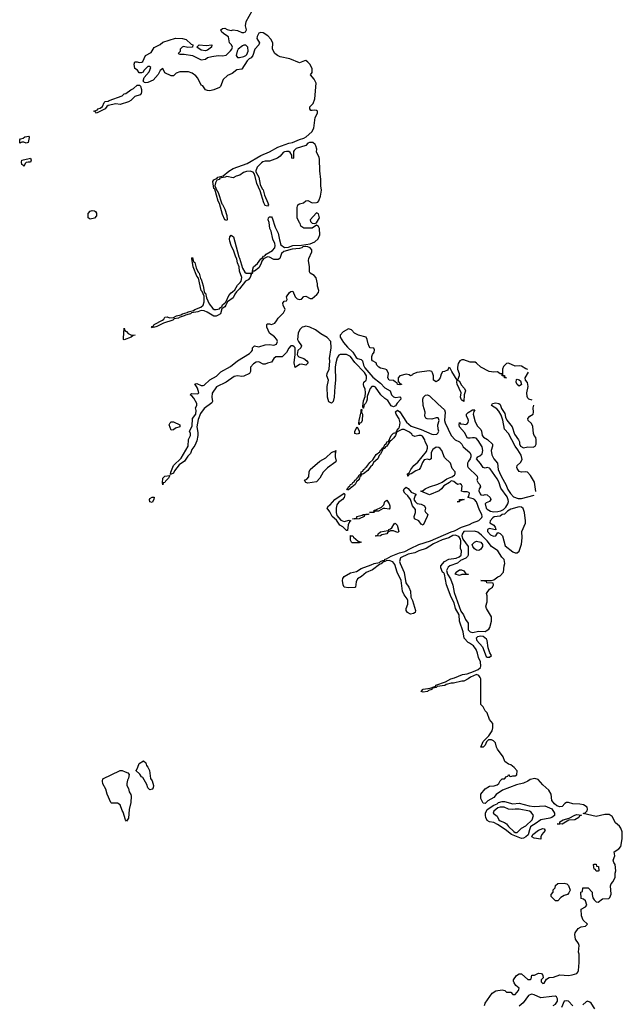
# Model space of a CAD drawing. Header units: inches. Extents: x 2808529 to 2951249, y 860290 to 1033701.
# Tile 14 of 153: x 2919910 to 2925555, y 916880 to 926106. Entities that reach past the tile are written whole.
import ezdxf

# ---------------------------------------------------------------- set-up
doc = ezdxf.new("R2010")
doc.units = ezdxf.units.IN
doc.header["$MEASUREMENT"] = 0
for name, color, linetype in [('C9912', 7, 'Continuous'), ('C9921', 7, 'Continuous'), ('C9922', 7, 'Continuous')]:
    doc.layers.add(name, color=color, linetype=linetype)

msp = doc.modelspace()

# ---------------------------------------------------------------- linework, layer by layer
at = {"layer": 'C9912', "color": 6}
for points in [[(2920000, 925006), (2919997.5, 925002.5), (2919990, 924954), (2919970, 924949.8), (2919950, 924957.2), (2919930, 924958), (2919910, 924949.6), (2919910, 924982), (2919918, 924990), (2919943.3, 924996.7), (2919958, 925010), (2919996.1, 925016.1), (2920000, 925012.5)], [(2920000, 924771.1), (2919990, 924772), (2919970, 924767.3), (2919961.1, 924758.9), (2919950, 924729.8), (2919943.3, 924743.3), (2919929.9, 924750), (2919926.2, 924770), (2919929.8, 924790), (2920000, 924805.2)]]:
    msp.add_lwpolyline(points, dxfattribs=at)
at = {"layer": 'C9921', "color": 6}
for points in [[(2924262.7, 916870), (2924269.7, 916890.3), (2924335.1, 916984.9), (2924370, 917006.8), (2924430, 917016), (2924454, 917010), (2924470, 916994), (2924510, 916994), (2924530, 916972), (2924550, 916972), (2924582, 917010), (2924588, 917030), (2924556.4, 917056.4), (2924540.4, 917080.4), (2924536.4, 917096.4), (2924535.3, 917110), (2924562, 917150), (2924590, 917166), (2924610, 917166), (2924670, 917114), (2924690, 917114), (2924702, 917118), (2924707.3, 917152.7), (2924732.7, 917152.7), (2924770, 917170.8), (2924794, 917170), (2924804.7, 917164.7), (2924811.3, 917150), (2924812, 917128), (2924794, 917110), (2924794, 917090), (2924810, 917074), (2924822, 917078), (2924844, 917116), (2924870, 917131), (2924910, 917134.8), (2924970, 917154.8), (2925050, 917150.6), (2925084.1, 917155.9), (2925128, 917170), (2925138.6, 917181.4), (2925144.7, 917195.3), (2925149.3, 917270.7), (2925149.3, 917349.3), (2925145.2, 917370), (2925149.3, 917430), (2925144, 917450), (2925117.2, 917490), (2925110, 917534), (2925113.2, 917550), (2925142, 917590), (2925170, 917606.8), (2925208.7, 917611.3), (2925228, 917630), (2925189.5, 917669.5), (2925173.2, 917710), (2925168, 917770), (2925210, 917792), (2925222, 917810), (2925208.4, 917848.4), (2925190, 917866), (2925168, 917870), (2925166, 917930), (2925182, 917938), (2925186, 917970), (2925234, 917970), (2925270.9, 917930.9), (2925270.9, 917909.1), (2925278.5, 917878.5), (2925290, 917858), (2925310, 917841), (2925330, 917838), (2925370, 917866.8), (2925429.1, 917870.9), (2925438.6, 917881.4), (2925449.3, 917910.7), (2925445.2, 917990), (2925449.2, 918010), (2925468.7, 918030), (2925488, 918070), (2925488, 918110), (2925495.3, 918130), (2925489.3, 918189.3), (2925474, 918210), (2925469.2, 918230), (2925484, 918270), (2925478, 918310), (2925522.7, 918337.3), (2925542, 918358), (2925554, 918430), (2925554.6, 918494.6), (2925542, 918530), (2925529.2, 918549.2), (2925490, 918582), (2925461.2, 918641.2), (2925430, 918658), (2925390, 918657.2), (2925310, 918641.2), (2925187.3, 918667.3), (2925205.6, 918674.4), (2925225.6, 918694.4), (2925229.3, 918710), (2925226, 918726), (2925190, 918749.5), (2925155.6, 918755.6), (2925090, 918758.4), (2925050, 918769.6), (2925030.5, 918769.5), (2925017.5, 918762.5), (2924990, 918732.7), (2924969.6, 918729.6), (2924940.7, 918740.7), (2924918, 918758), (2924893.2, 918790), (2924889.4, 918850), (2924867.9, 918887.9), (2924810, 918936), (2924765.6, 918985.6), (2924735.9, 918995.9), (2924692.4, 918987.6), (2924670, 918969.5), (2924630, 918952.3), (2924563.1, 918936.9), (2924432, 918888), (2924373.5, 918846.5), (2924350, 918819.3), (2924294.4, 918785.6), (2924270, 918762.7), (2924250, 918766), (2924229.6, 918810), (2924229.5, 918850), (2924270, 918898.8), (2924310, 918922.8), (2924353.6, 918926.4), (2924383.1, 918936.9), (2924398, 918950), (2924410, 918974), (2924430, 918994), (2924450, 918994), (2924470, 919014), (2924482, 919018), (2924488.4, 919031.6), (2924494, 919030), (2924498, 919018), (2924510, 919014), (2924530, 919022), (2924550, 919022), (2924566, 919030), (2924568.4, 919068.4), (2924540.2, 919100.2), (2924510, 919124), (2924489.2, 919129.2), (2924454, 919154), (2924437.5, 919197.5), (2924386, 919270), (2924376, 919290), (2924366, 919330), (2924349.5, 919349.5), (2924330, 919357.2), (2924302, 919358), (2924281, 919339), (2924270, 919308.7), (2924250, 919288), (2924229.2, 919289.2), (2924250, 919342), (2924304.7, 919395.3), (2924336.5, 919443.5), (2924342, 919470), (2924342, 919510), (2924309.1, 919549.1), (2924288, 919610), (2924268.9, 919628.9), (2924250, 919666), (2924228.4, 919688.4), (2924229.2, 919930), (2924223.2, 919943.2), (2924210, 919962), (2924190, 919969), (2924133, 919947), (2924110, 919929.2), (2924070.6, 919909.4), (2924050, 919909), (2923974, 919890), (2923950, 919889.2), (2923904.5, 919875.5), (2923892.4, 919867.6), (2923821, 919859), (2923812, 919850), (2923783.1, 919843.1), (2923772.7, 919847.3), (2923771, 919830), (2923740.4, 919819.6), (2923730, 919809.6), (2923690, 919804.2), (2923669.6, 919810), (2923690, 919832.4), (2923756.4, 919843.6), (2923798, 919858), (2923806, 919854), (2923808.7, 919870), (2923897.5, 919902.5), (2923949, 919930), (2923981.6, 919938.4), (2924058, 919970), (2924102.4, 919977.6), (2924161.4, 920000)], [(2924906, 916870), (2924930, 916882), (2924949, 916910), (2924949, 916930), (2924938, 916950), (2924930, 916955.3), (2924894.6, 916954.6), (2924790, 916939.3), (2924730, 916969.2), (2924704, 916976), (2924677.3, 916962.7), (2924627.5, 916892.5), (2924590, 916862)], [(2925090, 916866), (2925050, 916908.7), (2925030, 916914), (2925011.1, 916908.9), (2924984.7, 916850)], [(2925296.4, 916836.4), (2925262, 916890), (2925250, 916899), (2925230, 916909), (2925216, 916904), (2925186, 916874)]]:
    msp.add_lwpolyline(points, dxfattribs=at)
for points in [[(2921130, 918888.2), (2921110, 918909.6), (2921099.8, 918939.8), (2921064.1, 919004.1), (2921050, 919012), (2921036.3, 919036.3), (2920997, 919070), (2921004.5, 919075.5), (2921017.8, 919102.2), (2921030, 919137.3), (2921070, 919162), (2921090, 919144), (2921098.2, 919118.2), (2921110, 919103), (2921124.4, 919070), (2921136.7, 918996.7), (2921150, 918975.5), (2921162, 918930), (2921160.3, 918910), (2921150, 918896.2)], [(2920910, 918597.6), (2920899.7, 918610), (2920879.6, 918679.6), (2920870, 918694.5), (2920849.8, 918749.8), (2920825.6, 918765.6), (2920770, 918763.5), (2920764.8, 918770), (2920730, 918849.5), (2920716.4, 918896.4), (2920690, 918946), (2920684.9, 918970), (2920690, 918991.8), (2920850, 919071.5), (2920870, 919072.1), (2920897.3, 919057.3), (2920924, 919050), (2920934.7, 919034.7), (2920930, 918999), (2920919.6, 918980.4), (2920913, 918950), (2920914.7, 918930), (2920930, 918900.7), (2920935.3, 918870), (2920950, 918846), (2920953, 918830), (2920950.1, 918770.1), (2920934.3, 918705.7), (2920930, 918625.2)], [(2924530, 918758), (2924590, 918764.9), (2924681.1, 918741.1), (2924730, 918733), (2924830, 918739.1), (2924893.2, 918713.2), (2924920.7, 918670), (2924918.8, 918650), (2924896, 918630), (2924877.3, 918622.7), (2924790, 918609.5), (2924738.8, 918570), (2924706.8, 918553.2), (2924695.9, 918544.1), (2924684.1, 918515.9), (2924671.6, 918468.4), (2924650, 918449.3), (2924630, 918437.2), (2924610, 918432.7), (2924515.3, 918470), (2924458.7, 918518.7), (2924385.8, 918565.8), (2924350, 918582.9), (2924310, 918589.4), (2924290, 918601.2), (2924275.1, 918630), (2924272.3, 918650), (2924272.7, 918670), (2924290, 918704.7), (2924350, 918746.8), (2924380.9, 918759.1), (2924395.3, 918770), (2924430, 918779.1), (2924450, 918779.1)], [(2924410, 918728.7), (2924390, 918722), (2924351.3, 918690), (2924344.7, 918670), (2924382, 918642), (2924398, 918610), (2924410, 918598), (2924450, 918584.7), (2924470.8, 918570.8), (2924487.1, 918547.1), (2924538, 918498), (2924550, 918491), (2924570, 918491), (2924609, 918531), (2924650, 918551.3), (2924709, 918610), (2924722, 918650), (2924700.2, 918680.2), (2924686, 918690), (2924590, 918708.7), (2924550, 918708.7), (2924530, 918704), (2924489.1, 918709.1), (2924448.4, 918728.4)], [(2924990, 918569.2), (2924946, 918570), (2924968, 918572), (2924969, 918590), (2925002, 918610), (2925056.4, 918623.6), (2925110, 918653.4), (2925130, 918659.1), (2925172.7, 918652.7), (2925154.8, 918645.2), (2925146, 918630), (2925111.3, 918610), (2925054.4, 918605.6)], [(2924790, 918428), (2924730, 918437.2), (2924706, 918450), (2924715.3, 918470), (2924770, 918510.6), (2924810, 918526), (2924823.6, 918523.6), (2924832, 918510), (2924802, 918470), (2924792, 918450)], [(2925308.4, 918128.4), (2925302, 918142), (2925290, 918146), (2925286, 918190), (2925290, 918194), (2925310, 918192), (2925314, 918174), (2925332, 918170), (2925334, 918130), (2925330, 918128.7)], [(2924930, 917848.7), (2924888, 917890), (2924888, 917910), (2924908, 917930), (2924908.4, 917951.6), (2924926, 917970), (2924927.3, 917992.7), (2924951.6, 918011.6), (2925010, 918014), (2925034, 918010), (2925050, 917994), (2925064.7, 917950), (2925055.3, 917924.7), (2925042, 917910), (2925010, 917899), (2924978.8, 917881.2), (2924950, 917848.7)]]:
    msp.add_lwpolyline(points, close=True, dxfattribs=at)
at = {"layer": 'C9922', "color": 6}
for points in [[(2924670, 922829), (2924650, 922835.3), (2924610, 922859), (2924590, 922862.7), (2924550, 922859), (2924490, 922889.3), (2924470, 922885.2), (2924442.4, 922857.6), (2924433.4, 922830), (2924432.7, 922772.7), (2924450, 922771.3), (2924454, 922754), (2924471.3, 922750), (2924450, 922749.3), (2924448, 922768), (2924429.3, 922770), (2924428.7, 922788.7), (2924411.3, 922788.7), (2924386, 922806), (2924350, 922803.7), (2924308.7, 922810), (2924229.7, 922849.7), (2924190, 922889), (2924176.5, 922896.5), (2924130, 922896), (2924070, 922918), (2924050, 922918), (2924031.3, 922910), (2924016.3, 922883.7), (2924010.7, 922850.7), (2924010.6, 922830), (2924026, 922790), (2924026, 922770), (2924012, 922730), (2924030, 922718), (2924044, 922684), (2924076.3, 922650), (2924084.9, 922630), (2924073, 922590), (2924070, 922528), (2924059, 922539), (2924050, 922539), (2924043.7, 922550), (2924038, 922570), (2924043.7, 922610), (2924009, 922691), (2924004, 922710), (2924008, 922730), (2923957.2, 922810), (2923942, 922842), (2923930, 922846), (2923924.7, 922830), (2923916.3, 922823.7), (2923890, 922809.3), (2923870, 922808), (2923856.8, 922783.2), (2923850, 922749.2), (2923830, 922726), (2923810, 922712.7), (2923786.6, 922730), (2923787.3, 922770), (2923778, 922798), (2923769.5, 922809.5), (2923750, 922814.5), (2923630, 922800.7), (2923594, 922786), (2923590, 922778), (2923571.1, 922768.9), (2923559.5, 922779.5), (2923530, 922785.1), (2923470.4, 922769.6), (2923454, 922750), (2923455.3, 922715.3), (2923474.8, 922694.8), (2923490.6, 922690), (2923470, 922684), (2923450, 922689.4), (2923444.7, 922704.7), (2923430, 922709.3), (2923410, 922726), (2923369.7, 922729.7), (2923357.2, 922750), (2923365.1, 922790), (2923350, 922824), (2923331.9, 922831.9), (2923290, 922839.5), (2923273.2, 922850), (2923256, 922870), (2923249.5, 922889.5), (2923215.3, 922910), (2923210, 922918), (2923209.5, 922950), (2923216, 922970), (2923229.3, 922990), (2923233.6, 923013.6), (2923228.4, 923028.4), (2923192.9, 923032.9), (2923183.3, 923043.3), (2923172.7, 923070), (2923166, 923110), (2923154, 923130), (2923084, 923150), (2923046, 923170), (2923019.5, 923199.5), (2922990, 923209.5), (2922939, 923181), (2922913, 923150), (2922912.7, 923130), (2922942, 923082), (2922979, 923039), (2923030.5, 922990), (2923061.3, 922941.3), (2923072.7, 922932.7), (2923110, 922922), (2923122, 922910), (2923130.4, 922870), (2923143.8, 922843.8), (2923218, 922758), (2923290, 922699.1), (2923330, 922657.3), (2923381, 922630), (2923394, 922590), (2923410, 922570.8), (2923430, 922567.3), (2923470, 922573.4), (2923476, 922570), (2923480.7, 922550), (2923446, 922514), (2923430, 922488.7), (2923410, 922477.2), (2923390, 922489.2), (2923358, 922538), (2923330, 922556), (2923293.2, 922590), (2923242.7, 922662.7), (2923230, 922669.3), (2923210, 922669.2), (2923194, 922650), (2923176.3, 922610), (2923164.7, 922575.3), (2923164, 922550), (2923158, 922530), (2923150, 922508.7), (2923139.6, 922500.4), (2923133.4, 922486.6), (2923130, 922466), (2923126, 922466), (2923123.1, 922483.1), (2923130, 922534), (2923144.5, 922575.5), (2923149.6, 922610), (2923147.3, 922647.3), (2923133.2, 922670), (2923129.2, 922690), (2923134, 922710), (2923155.3, 922730), (2923159.3, 922740.7), (2923157.2, 922770), (2923140.9, 922800.9), (2923050, 922894), (2923009.6, 922949.6), (2922970, 922969.5), (2922910.7, 922969.3), (2922898.8, 922961.2), (2922883, 922937), (2922870.4, 922889.6), (2922865.5, 922850), (2922867.7, 922730), (2922860.4, 922670), (2922856.4, 922570), (2922847.3, 922530), (2922830, 922512.7), (2922806.2, 922526.2), (2922792.3, 922570), (2922789.7, 922670), (2922802.9, 922730), (2922786.6, 922770), (2922789.4, 922790), (2922807.9, 922832.1), (2922814.5, 922910), (2922812.5, 922932.5), (2922827.3, 923030), (2922824.5, 923090), (2922790, 923129.5), (2922730, 923162), (2922680.1, 923200.1), (2922626.3, 923226.3), (2922590, 923234.5), (2922570, 923229.6), (2922556.1, 923223.9), (2922535.3, 923204.7), (2922518.4, 923170), (2922512.7, 923110), (2922520.7, 923090), (2922550.4, 923050), (2922542.8, 923030), (2922514.9, 923005.1), (2922510.4, 922970), (2922515.2, 922955.2), (2922526, 922946), (2922571, 922930), (2922598.8, 922910), (2922610.6, 922890), (2922601.1, 922878.9), (2922590, 922869.6), (2922550, 922879.5), (2922530, 922876), (2922490, 922848.7), (2922480.7, 922890), (2922489.3, 922969.3), (2922489.2, 923030), (2922482, 923042), (2922470, 923049.2), (2922450, 923049.2), (2922430.5, 923029.5), (2922410, 922989), (2922370, 922946.6), (2922310, 922947), (2922290.6, 922930), (2922270, 922898), (2922230, 922887.8), (2922210, 922877), (2922190, 922879.3), (2922150, 922901.6), (2922123.9, 922896.1), (2922099.9, 922880.1), (2922073.4, 922850), (2922072.7, 922810), (2922062.8, 922790), (2922010, 922765.6), (2921990, 922761.6), (2921950, 922767.8), (2921918.4, 922761.6), (2921842.8, 922710), (2921753.3, 922666.7), (2921713.3, 922606.7), (2921710.3, 922570), (2921714.9, 922530), (2921710, 922517.2), (2921637, 922463), (2921604.9, 922415.1), (2921580.6, 922359.4), (2921567.7, 922290), (2921579.5, 922239.5), (2921578, 922210), (2921570, 922161.2), (2921550, 922116), (2921521.2, 922078.8), (2921510, 922041.2), (2921485.1, 922014.9), (2921454, 921970), (2921404.9, 921935.1), (2921359.9, 921880.1), (2921350, 921857.2), (2921324, 921844), (2921326.6, 921866.6), (2921349.6, 921930), (2921422, 921998), (2921486.6, 922110), (2921490, 922174), (2921508.7, 922210), (2921508.7, 922230), (2921502, 922250), (2921524.1, 922295.9), (2921529.2, 922370), (2921559.3, 922410), (2921563.1, 922443.1), (2921558, 922470), (2921568, 922490), (2921568, 922510), (2921540.9, 922560.9), (2921523.2, 922583.2), (2921506, 922590), (2921518, 922602), (2921579, 922601), (2921588, 922610), (2921574.5, 922654.5), (2921550, 922694), (2921570, 922697.3), (2921610, 922678.8), (2921630, 922677.3), (2921638, 922682), (2921690, 922730.8), (2921754.2, 922765.8), (2921792.9, 922807.1), (2921883.7, 922856.3), (2921948.7, 922910), (2922061.2, 922978.8), (2922082.5, 922997.5), (2922089.4, 923010), (2922090, 923031.3), (2922109.5, 923050.5), (2922150, 923042), (2922210, 923058.8), (2922250, 923062), (2922290, 923056.3), (2922314, 923066), (2922324.5, 923090), (2922318, 923110), (2922295.6, 923135.6), (2922249, 923170), (2922224.8, 923224.8), (2922225.2, 923250), (2922230, 923254.8), (2922250, 923257.3), (2922270, 923250.5), (2922298.3, 923261.7), (2922316.9, 923283.1), (2922330, 923310.7), (2922381.6, 923358.4), (2922397.2, 923390), (2922377.2, 923430), (2922374, 923450), (2922388, 923470), (2922408, 923472), (2922416.4, 923483.6), (2922409.3, 923510), (2922437.2, 923550), (2922450, 923559.1), (2922470, 923561), (2922490.8, 923510), (2922510, 923490.8), (2922530, 923482.8), (2922550, 923486), (2922570, 923511.3), (2922590, 923516), (2922630, 923494), (2922650, 923494.8), (2922694, 923530), (2922709.3, 923550), (2922712.7, 923570), (2922700.9, 923610), (2922700.9, 923630), (2922687.6, 923687.6), (2922669.6, 923709.6), (2922629.6, 923729.6), (2922624.5, 923744.5), (2922624.5, 923790), (2922614.5, 923850), (2922617, 923870), (2922646.6, 923930), (2922646, 923950), (2922630, 923969.2), (2922610, 923977.2), (2922590, 923981.2), (2922562, 923978), (2922552, 923970), (2922530, 923963.7), (2922463, 923957), (2922384.4, 923935.6), (2922363.7, 923916.3), (2922346.8, 923870), (2922330, 923860.7), (2922290, 923859.6), (2922250, 923880.9), (2922230, 923882.9), (2922194.9, 923865.1), (2922178, 923842), (2922170, 923815.3), (2922150, 923781.2), (2922110, 923749.4), (2922091.1, 923748.9), (2922091.1, 923731.1), (2922087.3, 923727.3), (2922072.7, 923727.3), (2922078, 923718), (2922070, 923689.2), (2922050.8, 923670), (2922025.3, 923654.7), (2921970, 923583.7), (2921942.3, 923557.7), (2921924.9, 923535.1), (2921910, 923500.9), (2921857.3, 923462.7), (2921842, 923430), (2921830, 923416), (2921802, 923398), (2921790.3, 923350), (2921770, 923337), (2921750, 923327.8), (2921730, 923327.6), (2921667, 923367), (2921638.6, 923378.6), (2921610, 923380.5), (2921578, 923370), (2921520.3, 923359.7), (2921510.7, 923350), (2921462, 923338), (2921451, 923330), (2921403.8, 923316.2), (2921398.8, 923310), (2921357.5, 923302.5), (2921344, 923290), (2921257.5, 923262.5), (2921194, 923230), (2921162.4, 923222.4), (2921154.8, 923225.2), (2921150, 923218), (2921144.7, 923224.7), (2921146.6, 923230), (2921162, 923238), (2921170, 923251.3), (2921248, 923292), (2921259.3, 923300.7), (2921270, 923318.8), (2921290, 923323), (2921312.8, 923312.8), (2921350, 923314.6), (2921379, 923330), (2921420.1, 923339.9), (2921435.3, 923350), (2921478, 923362), (2921489.2, 923370), (2921538.3, 923381.7), (2921549.2, 923390), (2921607.5, 923412.5), (2921628.5, 923431.5), (2921637.4, 923462.6), (2921636.6, 923516.6), (2921620.1, 923560.1), (2921609.8, 923570), (2921583.8, 923683.8), (2921570, 923702.7), (2921534.5, 923790), (2921523.6, 923870), (2921530, 923878), (2921536.9, 923836.9), (2921550, 923830.7), (2921562.3, 923782.3), (2921580.8, 923740.8), (2921590, 923730.5), (2921602, 923682), (2921610, 923674.8), (2921630, 923611.3), (2921638, 923558), (2921644, 923544), (2921650, 923542.8), (2921660.5, 923500.5), (2921683.6, 923443.6), (2921719, 923399), (2921731.8, 923391.8), (2921750, 923390.3), (2921782.5, 923397.5), (2921790, 923410.4), (2921804.1, 923415.9), (2921810, 923433), (2921839.7, 923460.3), (2921870, 923522), (2921890, 923547.7), (2921904.6, 923555.4), (2921923.8, 923576.2), (2921950, 923619.1), (2921976.1, 923643.9), (2921983.3, 923656.7), (2921989.7, 923690), (2921970, 923748.7), (2921964.7, 923790), (2921950, 923829), (2921943.8, 923863.8), (2921930, 923889.3), (2921916.1, 923936.1), (2921890, 923989.3), (2921879.7, 924030), (2921875.6, 924050), (2921877.6, 924070), (2921890, 924087.7), (2921911.8, 924070), (2921962.8, 923882.8), (2921970, 923871), (2921996.9, 923776.9), (2922020.3, 923740.3), (2922032.2, 923732.2), (2922050, 923730.3), (2922088.7, 923731.3), (2922092.7, 923770), (2922100.7, 923790), (2922138.3, 923821.7), (2922170, 923866), (2922185.8, 923874.2), (2922194, 923890), (2922205.3, 923894.7), (2922219.3, 923910), (2922277.7, 923942.3), (2922299.5, 923970), (2922302.4, 923990), (2922298.4, 924010), (2922280.5, 924050), (2922264.4, 924124.4), (2922254, 924150), (2922246.5, 924206.5), (2922236.2, 924230), (2922239.5, 924250), (2922250, 924258.4), (2922270, 924258), (2922275.3, 924250), (2922301.7, 924161.7), (2922330, 924104.7), (2922342, 924042), (2922357.3, 923997.3), (2922390, 923970.4), (2922426.5, 923973.5), (2922470, 923990.3), (2922550, 923993), (2922630, 924007.3), (2922675.4, 924024.6), (2922707.2, 924052.8), (2922721.6, 924090), (2922719.5, 924150), (2922709.5, 924169.5), (2922690, 924182), (2922650, 924152.3), (2922570, 924152.7), (2922543.7, 924170), (2922536.5, 924196.5), (2922530, 924202), (2922509.6, 924250), (2922507.5, 924347.5), (2922514.5, 924370), (2922530, 924381.3), (2922568.4, 924391.6), (2922590, 924410.3), (2922610, 924413.1), (2922650, 924391.7), (2922690, 924392.2), (2922702.4, 924397.6), (2922711.7, 924408.3), (2922728.4, 924451.6), (2922736.9, 924510), (2922731.8, 924550), (2922732, 924610), (2922721.6, 924690), (2922719.6, 924799.6), (2922716.2, 924816.2), (2922690, 924868.7), (2922691.7, 924891.7), (2922685.3, 924925.3), (2922677.7, 924937.7), (2922654.9, 924954.9), (2922623.4, 924956.6), (2922610, 924949.4), (2922590, 924927.3), (2922501.2, 924898.8), (2922479.5, 924880.5), (2922474, 924870), (2922474.4, 924810), (2922470, 924804.5), (2922459, 924810), (2922458, 924838), (2922442, 924862), (2922429.7, 924869.7), (2922410, 924872.3), (2922391.6, 924868.4), (2922378, 924862), (2922350, 924827.3), (2922326, 924810), (2922250, 924781.3), (2922210, 924779.6), (2922186.4, 924773.6), (2922173.5, 924766.5), (2922135.6, 924724.4), (2922120.7, 924690), (2922122, 924682), (2922150.3, 924630), (2922163.4, 924563.4), (2922181.3, 924521.3), (2922190, 924510.8), (2922202.8, 924462.8), (2922234, 924390), (2922240.5, 924370), (2922230, 924359.5), (2922210, 924366), (2922196.2, 924390), (2922163.6, 924503.6), (2922132.7, 924570), (2922115.9, 924635.9), (2922105.6, 924665.6), (2922096.6, 924676.6), (2922070, 924686.3), (2922035.3, 924684.7), (2922005.8, 924674.2), (2921970.5, 924650), (2921938.6, 924641.4), (2921910, 924625.7), (2921850, 924637), (2921836, 924630), (2921796.7, 924623.3), (2921783, 924617), (2921780.7, 924610), (2921757.3, 924602.7), (2921742.6, 924577.4), (2921739.3, 924550), (2921759.1, 924499.1), (2921770, 924486), (2921802, 924382), (2921810, 924374), (2921830, 924330.8), (2921850, 924271), (2921852.8, 924230), (2921850, 924225.1), (2921830, 924229.6), (2921810, 924282), (2921782.6, 924382.6), (2921770, 924405.2), (2921738.9, 924518.9), (2921730, 924525.2), (2921717.6, 924590), (2921730, 924605.5), (2921759.1, 924620.9), (2921766, 924630), (2921816, 924644), (2921870, 924687.7), (2921910, 924710.4), (2922041.6, 924758.4), (2922170, 924834.8), (2922250, 924866.8), (2922329.4, 924910.6), (2922430, 924947.7), (2922465.4, 924954.6), (2922530, 924984), (2922570, 924994.8), (2922592, 925008), (2922646, 925054), (2922666.6, 925090), (2922677.2, 925190), (2922699, 925230), (2922699, 925239), (2922698, 925250), (2922690, 925255.3), (2922670, 925259), (2922650, 925254), (2922636.4, 925256.4), (2922629, 925270), (2922629, 925290), (2922658, 925322), (2922674.2, 925365.8), (2922686, 925510), (2922669.4, 925550), (2922635.3, 925590), (2922649.5, 925610.5), (2922649.5, 925650), (2922626.6, 925690), (2922610, 925709.3), (2922590, 925722.7), (2922578, 925722), (2922530, 925702), (2922440.1, 925740.1), (2922350, 925758.4), (2922325.2, 925770), (2922301.2, 925790), (2922279.3, 925830), (2922280.9, 925890), (2922262.4, 925922.4), (2922235.6, 925955.6), (2922190, 925983.7), (2922170, 925986.6), (2922150, 925979), (2922133.4, 925950), (2922130.6, 925930), (2922154.8, 925890), (2922150.6, 925870), (2922112.7, 925830), (2922092.7, 925770), (2922078.8, 925750), (2922060.5, 925739.5), (2922040.5, 925719.5), (2921990, 925644), (2921943.4, 925636.6), (2921899.3, 925600.7), (2921858, 925582), (2921814.6, 925545.4), (2921790, 925479), (2921781, 925470), (2921730, 925447.6), (2921690, 925439.6), (2921670, 925441.6), (2921649.6, 925450), (2921625.1, 925485.1), (2921610, 925494), (2921579.1, 925559.1), (2921561.3, 925581.3), (2921526.7, 925606.7), (2921490, 925617), (2921410, 925617.6), (2921376, 925604), (2921350, 925580.7), (2921330, 925581.6), (2921269.3, 925609.3), (2921250, 925648), (2921224.7, 925630), (2921206, 925594), (2921159.8, 925540.2), (2921110, 925519), (2921090, 925515.3), (2921078, 925518), (2921068, 925530), (2921074.6, 925565.4), (2921123.1, 925616.9), (2921138, 925658), (2921127.3, 925667.3), (2921110, 925668), (2921071.3, 925630), (2921065.4, 925614.6), (2921050, 925608), (2921030, 925609), (2921013.1, 925633.1), (2920989.8, 925650), (2920983.2, 925690), (2920987.1, 925710), (2921010.2, 925710.2), (2921030, 925703.7), (2921053, 925707), (2921064.9, 925715.1), (2921087.2, 925770), (2921140.7, 925799.3), (2921170, 925846.4), (2921225.7, 925874.3), (2921250, 925894.6), (2921370, 925932.4), (2921434, 925930), (2921470, 925920.4), (2921517.3, 925877.3), (2921531.3, 925870), (2921529.3, 925849.3), (2921485.2, 925845.2), (2921444.7, 925855.3), (2921431.1, 925848.9), (2921412, 925830), (2921412, 925808), (2921394, 925790), (2921410, 925784.7), (2921450, 925784.7), (2921530, 925770.6), (2921610, 925731.3), (2921650, 925736), (2921669.5, 925750.5), (2921710, 925760.7), (2921770, 925771), (2921810, 925767.3), (2921844.8, 925775.2), (2921885.4, 925814.6), (2921897.2, 925830), (2921902.7, 925850), (2921894, 925870), (2921874, 925890), (2921864.7, 925944.7), (2921830, 925966), (2921802, 925990), (2921794, 926010), (2921810, 926022.8), (2921830, 926026.8), (2921853.4, 926013.4), (2921890, 926004), (2921910, 926010.7), (2921950, 926004), (2921990, 925987.3), (2922010, 925986.8), (2922026, 925994), (2922033.2, 926010), (2922024.5, 926050), (2922032.7, 926090), (2922086.6, 926190)], [(2920000, 925012.5), (2920002.8, 925010), (2920000, 925006)], [(2920000, 924805.2), (2920010, 924807.3), (2920017.4, 924790), (2920011.3, 924770), (2920000, 924771.1)], [(2924710, 922539.5), (2924679, 922550), (2924670, 922559), (2924663.7, 922576.3), (2924660.9, 922610), (2924672, 922670), (2924665.6, 922705.6), (2924648.7, 922730), (2924644, 922750), (2924677.1, 922802.9)], [(2924161.4, 920000), (2924203.9, 920016.1), (2924225.1, 920034.9), (2924229.6, 920050), (2924227, 920090), (2924207.6, 920130), (2924199.5, 920170), (2924184.9, 920204.9), (2924159.4, 920239.4), (2924124.7, 920264.7), (2924109.4, 920270), (2924072.3, 920310), (2924064.5, 920370), (2924029.6, 920470), (2924027.3, 920530), (2923992.7, 920590), (2923980.7, 920640.7), (2923950, 920695.3), (2923907.8, 920810), (2923889.5, 920909.5), (2923882, 920922), (2923870, 920929.2), (2923856, 920970), (2923855.1, 920990), (2923890, 921030.4), (2923928.7, 921050), (2923998, 921062), (2924027.6, 921072.4), (2924046, 921090), (2924047.7, 921127.7), (2924039.5, 921150), (2924042.7, 921222.7), (2924039.3, 921239.3), (2924022.7, 921262.7), (2923990, 921277), (2923968, 921272), (2923930, 921249.6), (2923867.7, 921232.3), (2923786, 921194), (2923718, 921150), (2923650, 921127.8), (2923610, 921109.6), (2923550, 921097.2), (2923475.9, 921064.1), (2923467.7, 921030), (2923472.7, 921010), (2923510, 920924.7), (2923528.3, 920828.3), (2923554.4, 920790), (2923570, 920751.3), (2923575.3, 920695.3), (2923590, 920664.7), (2923618.4, 920570), (2923613, 920550), (2923599.5, 920540.5), (2923570, 920534.5), (2923543.7, 920550), (2923529.7, 920570), (2923529.7, 920590), (2923545.6, 920630), (2923544.4, 920664.4), (2923538.9, 920678.9), (2923510, 920717.2), (2923494.5, 920750), (2923483.6, 920850), (2923445.6, 920930), (2923422.7, 921002.7), (2923405.8, 921025.8), (2923370, 921038), (2923343.6, 921036.4), (2923302.8, 921017.2), (2923301, 921010), (2923279.8, 921000.2), (2923214, 920950), (2923155.1, 920924.9), (2923113, 920890), (2923073.5, 920866.5), (2923060.3, 920839.7), (2923055.3, 920790), (2923050, 920784.2), (2922990, 920782.6), (2922950, 920789.8), (2922938.9, 920810), (2922933.6, 920850), (2922937.6, 920870), (2922950, 920887.7), (2923010, 920921.6), (2923064.4, 920935.6), (2923110, 920963.8), (2923203.3, 920996.7), (2923229, 921010), (2923278.9, 921021.1), (2923289, 921030), (2923310, 921037.3), (2923318.8, 921038.8), (2923326, 921034), (2923329, 921050), (2923346, 921054), (2923390, 921079.3), (2923468.7, 921110), (2923518, 921122), (2923570, 921152.4), (2923650, 921187.7), (2923757.2, 921222.8), (2923950, 921307.3), (2923983, 921317), (2924049.7, 921350.3), (2924124.7, 921375.3), (2924150, 921390.4), (2924210, 921412.7), (2924238.3, 921441.7), (2924242, 921450), (2924239.5, 921470), (2924218, 921510), (2924188, 921588), (2924169.7, 921609.7), (2924157.2, 921617.2), (2924108.7, 921628.7), (2924117.2, 921642.8), (2924124, 921670), (2924117, 921677), (2924102.7, 921682.7), (2924070, 921680.9), (2924047.3, 921687.3), (2924055.1, 921735.1), (2924049.2, 921749.2), (2924036, 921756), (2924010, 921749.5), (2923977.5, 921777.5), (2923950, 921785.2), (2923937.3, 921770), (2923882.8, 921737.2), (2923862, 921710), (2923838.8, 921690), (2923750, 921654.5), (2923668, 921688), (2923690, 921694.8), (2923709, 921710), (2923749.7, 921730.3), (2923826, 921754), (2923867.8, 921772.2), (2923910, 921804), (2923957.5, 921822.5), (2923981.5, 921838.5), (2923989.3, 921850), (2923989, 921870), (2923959.7, 921899.7), (2923944.5, 921950), (2923890, 922002.7), (2923863.7, 922070), (2923850, 922089.2), (2923837, 922097), (2923810, 922100.9), (2923780.7, 922079.3), (2923762.8, 922050), (2923764.7, 921990), (2923750, 921981.2), (2923730, 921989.3), (2923698.8, 921981.2), (2923681.6, 921958.4), (2923663, 921910), (2923650.6, 921890), (2923621.7, 921878.3), (2923578, 921850), (2923556, 921844), (2923550.3, 921829.7), (2923546, 921830), (2923544, 921850), (2923558.6, 921861.4), (2923573.2, 921890), (2923602.7, 921930), (2923640.7, 921959.3), (2923719.1, 922060.9), (2923729.4, 922090), (2923729.4, 922110), (2923709.5, 922150), (2923706, 922170), (2923683.7, 922203.7), (2923670, 922209.4), (2923650, 922209.5), (2923610, 922201.2), (2923590, 922209.3), (2923582.5, 922222.5), (2923560.1, 922240.1), (2923510, 922266), (2923490, 922266), (2923440.4, 922240.4), (2923438, 922250), (2923446, 922254), (2923449.5, 922270), (2923460.9, 922279.1), (2923467.7, 922292.3), (2923475.1, 922330), (2923465.8, 922365.8), (2923436, 922410), (2923429.4, 922430.6), (2923450, 922446), (2923470, 922430.8), (2923533.8, 922333.8), (2923576.4, 922296.4), (2923670, 922267.3), (2923770, 922223), (2923790, 922218), (2923816.6, 922223.4), (2923827.3, 922232.7), (2923835.1, 922250), (2923829.6, 922269.6), (2923827.6, 922310), (2923839.3, 922350), (2923834, 922370), (2923830, 922374), (2923810, 922374), (2923770, 922364.5), (2923727.6, 922367.6), (2923712.9, 922372.9), (2923706, 922390), (2923706.6, 922430), (2923689.6, 922490), (2923685.1, 922550), (2923692.7, 922570), (2923710, 922587.3), (2923730, 922590.6), (2923750, 922582.8), (2923826, 922506), (2923890.4, 922450.4), (2923894, 922430), (2923890.4, 922350), (2923894.4, 922330), (2923952.7, 922210), (2923990.3, 922170.3), (2924030.2, 922150.2), (2924050.2, 922130.2), (2924065.3, 922105.3), (2924127.3, 922050), (2924135.5, 922030), (2924136.3, 922010), (2924130.6, 921990), (2924113.4, 921970), (2924104, 921950), (2924103.8, 921923.8), (2924110.7, 921910), (2924194.9, 921830), (2924197.1, 921810), (2924193, 921790), (2924205.5, 921765.5), (2924221, 921750), (2924226, 921730), (2924214, 921710), (2924210.6, 921690), (2924222.4, 921662.4), (2924230, 921654.8), (2924250, 921650.7), (2924270, 921656.3), (2924290, 921653.4), (2924316.3, 921630), (2924322, 921610), (2924310.8, 921590), (2924280.7, 921579.3), (2924271.3, 921570), (2924280.7, 921530), (2924290, 921518.8), (2924321.3, 921501.3), (2924350, 921495.5), (2924390, 921496.3), (2924416.6, 921503.4), (2924442, 921518), (2924462.7, 921537.3), (2924482.9, 921570), (2924487.8, 921590), (2924486.2, 921606.2), (2924475.6, 921635.6), (2924415.9, 921715.9), (2924396.9, 921776.9), (2924383, 921803), (2924316.9, 921896.9), (2924310, 921905.2), (2924290, 921909.3), (2924270, 921902.7), (2924250, 921909), (2924226.2, 921946.2), (2924189.3, 921990), (2924202.7, 922010), (2924220.7, 922019.3), (2924241.6, 922038.4), (2924249.7, 922070), (2924242.7, 922102.7), (2924203.8, 922163.8), (2924184.2, 922184.2), (2924170, 922189.6), (2924150, 922189.6), (2924130, 922183.6), (2924105.7, 922185.7), (2924077.2, 922237.2), (2924029.6, 922290), (2924026, 922314), (2924029.3, 922330.7), (2924040.5, 922320.5), (2924070, 922314.9), (2924090, 922314), (2924101.2, 922318.8), (2924109.5, 922330.5), (2924112.7, 922350), (2924107.3, 922370), (2924095.1, 922390), (2924096, 922410), (2924110, 922426.8), (2924150, 922450.7), (2924172, 922450), (2924163.6, 922436.4), (2924159.1, 922410), (2924176.7, 922336.7), (2924196.7, 922296.7), (2924230, 922264.7), (2924236.3, 922250), (2924240.7, 922210), (2924254, 922194), (2924292.1, 922172.1), (2924338, 922130), (2924338.8, 922110), (2924325.5, 922070), (2924332.7, 922030), (2924350.3, 921990.3), (2924384.9, 921950), (2924392.7, 921890), (2924403.4, 921863.4), (2924421.7, 921821.7), (2924464.9, 921750), (2924483.1, 921703.1), (2924506, 921666), (2924535.3, 921635.3), (2924578.5, 921618.5), (2924610, 921619.1), (2924730, 921650.4)], [(2924743.8, 921683.8), (2924731.5, 921771.5), (2924695.8, 921835.8), (2924665.4, 921865.4), (2924650, 921869.6), (2924610, 921866), (2924590, 921874), (2924570, 921902), (2924566.6, 921910), (2924569.4, 921930), (2924602.5, 921957.5), (2924615.9, 921984.1), (2924606.2, 922026.2), (2924576.6, 922076.6), (2924549.5, 922110), (2924489.6, 922229.6), (2924449.6, 922270), (2924434.8, 922354.8), (2924419.3, 922399.3), (2924399.1, 922439.1), (2924380.5, 922460.5), (2924329.2, 922490), (2924338, 922510), (2924370, 922517.1), (2924398, 922510), (2924410, 922501), (2924423.4, 922463.4), (2924454.6, 922414.6), (2924462, 922382), (2924474.2, 922354.2), (2924522.8, 922290), (2924543.4, 922223.4), (2924582, 922170), (2924590.6, 922150), (2924590.7, 922130.7), (2924601, 922110), (2924630, 922094.8), (2924670, 922104), (2924719.3, 922100.7), (2924738, 922110), (2924749, 922130), (2924749.2, 922170), (2924744, 922190), (2924730, 922208.7), (2924722.7, 922230), (2924715.5, 922295.5), (2924703.2, 922323.2), (2924674, 922350), (2924669.3, 922369.3), (2924689, 922390), (2924719, 922410), (2924722.7, 922430), (2924720.7, 922470), (2924725.8, 922494.2)]]:
    msp.add_lwpolyline(points, dxfattribs=at)
for points in [[(2921650, 925813.2), (2921610, 925821.2), (2921568, 925850), (2921590, 925870.3), (2921656.9, 925863.1), (2921710.5, 925870.5), (2921706, 925850), (2921670, 925821.2)], [(2922010, 925867.3), (2921997.6, 925862.4), (2921957.3, 925830), (2921948.1, 925811.9), (2921938.8, 925770), (2921950.9, 925750.9), (2921970, 925750.7), (2922010, 925762), (2922029.6, 925770.4), (2922038.9, 925781.1), (2922049.6, 925810), (2922047.3, 925847.3), (2922026.8, 925866.8)], [(2920850, 925312.3), (2920810, 925318.4), (2920738.8, 925301.2), (2920726.6, 925293.4), (2920710, 925269.6), (2920630, 925229.6), (2920621.5, 925241.5), (2920605.2, 925250), (2920637.6, 925262.4), (2920640.9, 925270), (2920662.7, 925277.3), (2920685.9, 925294.1), (2920699.7, 925330), (2920710, 925338.6), (2920737.8, 925342.2), (2920749.4, 925350), (2920870, 925392.9), (2920890, 925411.2), (2920904.7, 925415.3), (2920949.6, 925450), (2920977.1, 925462.9), (2921010, 925493.4), (2921031.3, 925491.3), (2921042, 925482), (2921050.9, 925450.9), (2921051, 925430), (2921046.4, 925413.6), (2921037.3, 925402.7), (2920990, 925385.2), (2920950.5, 925349.5), (2920930, 925337.2)], [(2920570, 924235.6), (2920550, 924249.7), (2920551.8, 924290), (2920570, 924311.9), (2920590, 924318.2), (2920610, 924315.9), (2920619.5, 924310), (2920630, 924293), (2920630, 924267.3), (2920610, 924246.6)], [(2922690, 924298), (2922630.8, 924230), (2922634.8, 924214.8), (2922650, 924201), (2922670, 924196), (2922690, 924202), (2922718, 924250), (2922710, 924288)], [(2920890, 923107.9), (2920881.2, 923110), (2920881.1, 923121.1), (2920890, 923214.8), (2920894.2, 923194.2), (2920910, 923184), (2920925.7, 923165.7), (2920950, 923154.6), (2920990.7, 923150.7), (2920973.1, 923146.9), (2920953.4, 923130)], [(2924590, 922673.2), (2924570, 922689.2), (2924560.9, 922710), (2924564.7, 922735.3), (2924570, 922738), (2924590, 922731), (2924600.7, 922720.7), (2924610, 922689)], [(2923090, 922308.7), (2923086.3, 922326.3), (2923089.5, 922349.5), (2923109.5, 922430.5), (2923110, 922454), (2923114, 922454), (2923112, 922430), (2923121, 922410), (2923119.3, 922350), (2923110, 922329.5), (2923094.4, 922325.6)], [(2921330, 922259.5), (2921310, 922308.7), (2921318, 922330), (2921330, 922337), (2921350, 922338.4), (2921410.8, 922310), (2921411.3, 922290), (2921370, 922277.6), (2921350, 922262.4)], [(2923070, 922223.7), (2923048, 922230), (2923049.4, 922250), (2923070, 922291.3), (2923090.5, 922250), (2923090, 922229.2)], [(2922990, 921700.9), (2922981.5, 921701.5), (2922974, 921710), (2922983.3, 921716.7), (2922989.6, 921730), (2923002.9, 921737.1), (2923010, 921750.4), (2923023.3, 921756.7), (2923030, 921770.4), (2923044.1, 921775.9), (2923049.6, 921790), (2923062.7, 921797.3), (2923067, 921810), (2923079.6, 921820.4), (2923090, 921841), (2923099, 921841), (2923107, 921853), (2923109.6, 921870), (2923123.3, 921876.7), (2923130, 921890.4), (2923143.3, 921896.7), (2923149.6, 921910), (2923162, 921918), (2923190, 921957.3), (2923217.5, 921982.5), (2923250, 922030.5), (2923282, 922058), (2923290, 922074), (2923296.9, 922076.9), (2923307.3, 922072.7), (2923303.1, 922083.1), (2923306, 922090), (2923319.3, 922100.7), (2923330, 922124.7), (2923344.5, 922135.5), (2923350, 922150.6), (2923365.2, 922154.8), (2923390, 922210.6), (2923410, 922230.5), (2923426, 922234), (2923430, 922242), (2923439.6, 922239.6), (2923430.5, 922210), (2923413.3, 922186.7), (2923390, 922162), (2923381, 922159), (2923350, 922109.4), (2923336.8, 922103.2), (2923330, 922089.2), (2923316, 922084), (2923290, 922035.3), (2923278, 922022), (2923264, 921990), (2923222.5, 921957.5), (2923210.2, 921929.8), (2923198.8, 921921.2), (2923170, 921882.7), (2923130, 921849.6), (2923113.7, 921846.3), (2923110, 921838), (2923102, 921838), (2923104.7, 921830), (2923097.3, 921822.7), (2923090, 921799), (2923065.4, 921774.6), (2923053.4, 921750)], [(2922610, 921763.6), (2922588.7, 921770), (2922577.2, 921790), (2922599.3, 921800.7), (2922618, 921822), (2922623, 921870), (2922629.7, 921890), (2922722.7, 921970), (2922778.3, 922001.7), (2922829.5, 922050), (2922850, 922059.1), (2922862, 922058), (2922872, 922070), (2922865.2, 922034.8), (2922865.5, 922010), (2922874, 921970), (2922870, 921962.7), (2922793.1, 921906.9), (2922752.1, 921867.9), (2922720.7, 921810), (2922690, 921776), (2922650, 921769.7)], [(2921250, 921748), (2921246.6, 921766.6), (2921250, 921810.6), (2921270, 921830.3), (2921316, 921836), (2921304, 921810), (2921277.2, 921782.8), (2921270, 921769.4), (2921254.8, 921765.2)], [(2923690, 921369.6), (2923670, 921379), (2923649.6, 921409.6), (2923609, 921430), (2923604.5, 921450), (2923618, 921490), (2923617, 921517), (2923589.5, 921550), (2923569.4, 921610), (2923545.6, 921645.6), (2923517.2, 921670), (2923504.5, 921690), (2923510, 921710.7), (2923530, 921726.8), (2923550, 921714), (2923577.5, 921677.5), (2923619.6, 921659.6), (2923622, 921650), (2923613.4, 921646.6), (2923602.8, 921610), (2923614, 921590), (2923634.2, 921574.2), (2923670, 921565.5), (2923702.8, 921550), (2923710.8, 921530), (2923704, 921504), (2923710.9, 921490.9), (2923732, 921470), (2923727.3, 921450)], [(2921150, 921582.7), (2921130, 921588.7), (2921125.6, 921610), (2921130, 921621), (2921150, 921633.4), (2921170, 921630.6), (2921167.7, 921610)], [(2922950, 921404.9), (2922996.3, 921416.3), (2923011.6, 921411.6), (2922999.8, 921400.2), (2922986.2, 921373.8), (2922979.1, 921320.9), (2922970, 921319.3), (2922935.6, 921355.6), (2922909.7, 921370), (2922878, 921418), (2922836, 921450), (2922815.2, 921495.2), (2922789.7, 921530), (2922801.2, 921550), (2922819.1, 921560.9), (2922862.7, 921610), (2922950, 921671), (2922954.4, 921654.4), (2922950, 921629.5), (2922934.4, 921610), (2922897.2, 921582.8), (2922880.9, 921559.1), (2922874.3, 921530), (2922873.4, 921490), (2922879.9, 921459.9), (2922917.3, 921417.3)], [(2924042, 921602), (2924034, 921606), (2924030, 921589.5), (2924008.4, 921588.4), (2924028.4, 921591.6), (2924030, 921610.6), (2924054.8, 921614.8), (2924074, 921610)], [(2923370, 921521.2), (2923330, 921527.3), (2923315.2, 921524.8), (2923270, 921500.9), (2923238, 921502), (2923230, 921489.7), (2923187.3, 921487.3), (2923228, 921492), (2923229, 921510), (2923247.3, 921512.7), (2923300.2, 921539.8), (2923319.7, 921560.3), (2923330, 921591), (2923350, 921602.8), (2923370.4, 921570), (2923375.5, 921550), (2923377.3, 921530)], [(2924590, 921541.2), (2924510, 921519.3), (2924479.1, 921500.9), (2924450, 921473.2), (2924430.8, 921469.2), (2924410, 921455.3), (2924353.7, 921446.3), (2924341.1, 921438.9), (2924316, 921410), (2924312.7, 921392.7), (2924350.5, 921370.5), (2924364.7, 921350), (2924371.1, 921328.9), (2924370, 921326), (2924351.6, 921328.4), (2924310, 921338), (2924291.6, 921328.4), (2924291, 921310), (2924318.5, 921278.5), (2924347.1, 921267.1), (2924369, 921271), (2924390, 921302), (2924410, 921291), (2924431.1, 921268.9), (2924456.8, 921176.8), (2924530, 921121), (2924550, 921110.8), (2924570, 921111), (2924590, 921124.7), (2924609.3, 921190.7), (2924618, 921250), (2924612.7, 921310), (2924649, 921390), (2924649.2, 921410), (2924639.3, 921490), (2924626.3, 921526.3), (2924610, 921539)], [(2923046.6, 921426.6), (2923028, 921430), (2923056.9, 921436.9), (2923067.3, 921432.7), (2923069, 921450), (2923117.2, 921462.8), (2923128, 921470), (2923176.9, 921476.9), (2923178, 921470), (2923138, 921462), (2923136, 921450), (2923090, 921429.7)], [(2923450, 921301.2), (2923410, 921316), (2923383.6, 921316.4), (2923356.8, 921303.2), (2923350.2, 921289.8), (2923300.9, 921279.1), (2923290, 921269.6), (2923250, 921265.2), (2923244, 921270), (2923263.1, 921276.9), (2923269.2, 921290), (2923290, 921306), (2923358.8, 921318.8), (2923366, 921314), (2923369, 921330), (2923384.5, 921335.5), (2923394.8, 921345.2), (2923417.2, 921382.8), (2923428, 921390), (2923446.8, 921370), (2923461, 921310), (2923456.3, 921303.7)], [(2923090, 921202.7), (2923024.8, 921204.8), (2923017, 921210), (2923008.4, 921230), (2923010, 921274), (2923010.8, 921270.8), (2923030, 921270.4), (2923037.7, 921257.7), (2923080.4, 921220.4), (2923110, 921209.2)], [(2924170, 921314), (2924070.6, 921309.4), (2924053.4, 921286.6), (2924050.6, 921270), (2924059.8, 921239.8), (2924112, 921170), (2924110.8, 921090), (2924104.9, 921075.1), (2924090, 921061.2), (2924039.8, 921040.2), (2924010, 921014), (2923938, 920990), (2923923.4, 920976.6), (2923906.4, 920946.4), (2923916, 920910), (2923946.4, 920866.4), (2923967.1, 920807.1), (2923978.8, 920738.8), (2924042.5, 920562.5), (2924066, 920530), (2924085.2, 920485.2), (2924111, 920450), (2924111, 920390), (2924130, 920371), (2924150, 920364.7), (2924210, 920377.3), (2924270, 920374), (2924280.9, 920379.1), (2924303.7, 920396.3), (2924313.2, 920410), (2924329.3, 920470), (2924329.3, 920510), (2924281.2, 920590), (2924277.2, 920610), (2924289.3, 920650.7), (2924289.1, 920709.1), (2924281.2, 920730), (2924309.6, 920770.4), (2924338, 920790), (2924348, 920810), (2924346, 920826), (2924286, 920830), (2924282, 920842), (2924229.1, 920850.9), (2924330, 920851.3), (2924350, 920858), (2924390, 920886.8), (2924410, 920894.8), (2924441.2, 920930), (2924446.6, 920990), (2924452.7, 921010), (2924447.2, 921047.2), (2924426.6, 921070), (2924389.6, 921129.6), (2924328.7, 921170), (2924290, 921222), (2924235.6, 921275.6), (2924202.7, 921302.7)], [(2924210, 921133.2), (2924190, 921134), (2924169.5, 921149.5), (2924154, 921170), (2924148.7, 921190), (2924170, 921211), (2924190, 921218.8), (2924230.7, 921210.7), (2924246, 921190), (2924246, 921170), (2924230, 921144)], [(2924110, 920906), (2924050, 920908), (2924030, 920898), (2923989, 920910), (2923998, 920922), (2923998, 920930), (2924030, 920951.3), (2924048.9, 920951.1), (2924070, 920942), (2924090, 920914), (2924114, 920910)], [(2924230, 920329.2), (2924196.9, 920323.1), (2924184.7, 920310), (2924190.8, 920290), (2924246, 920230), (2924278, 920138), (2924290, 920131.3), (2924310, 920132), (2924328, 920150), (2924313.6, 920173.6), (2924299, 920219), (2924289, 920289), (2924282, 920302), (2924250, 920325.2)]]:
    msp.add_lwpolyline(points, close=True, dxfattribs=at)

doc.saveas('drawing.dxf')
